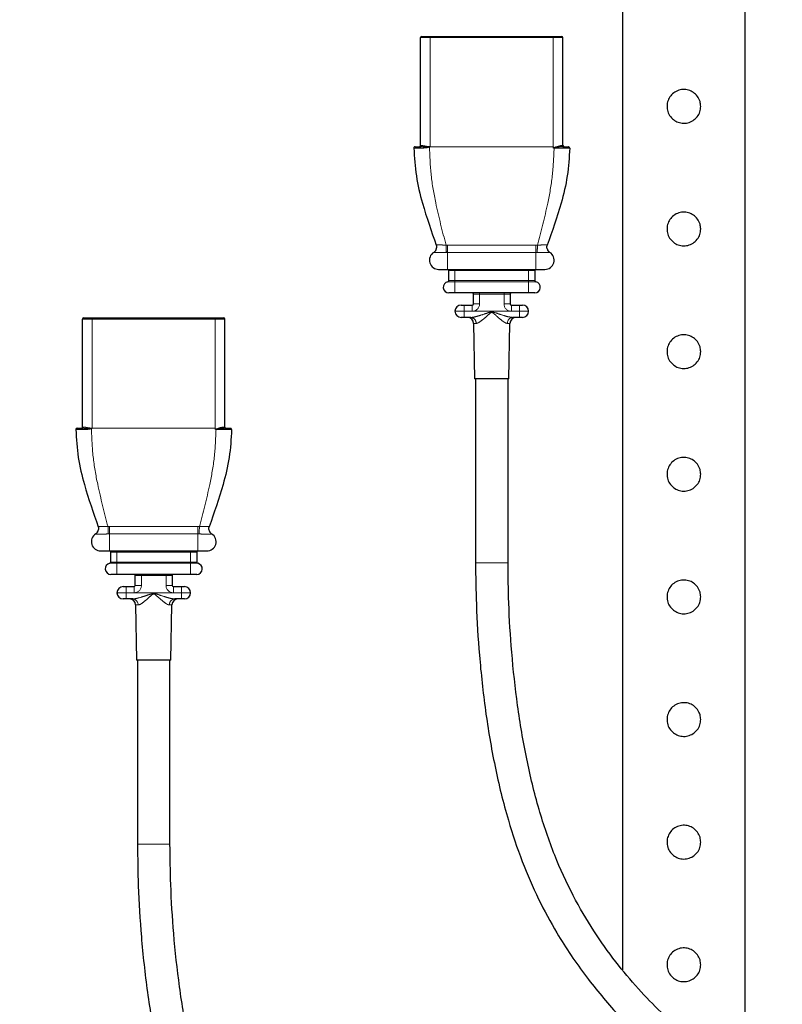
# Model space of a CAD drawing. Header units: millimetres. Extents: x 75 to 4122, y 120 to 5820.
# Tile 17 of 49: x 2520 to 2645, y 2215 to 2375. Entities that reach past the tile are written whole.
import ezdxf

# ---------------------------------------------------------------- set-up
doc = ezdxf.new("R2010")
doc.units = ezdxf.units.MM
doc.header["$LTSCALE"] = 20
doc.linetypes.add('PHANTOM', pattern=[12.7, 6.35, -1.27, 1.27, -1.27, 1.27, -1.27])
doc.layers.add('DISEGNO', color=7, linetype='Continuous')
doc.styles.add('SLDTEXTSTYLE0', font='ASTEP-SANS-REGULAR.TTF')
doc.dimstyles.new('SLDDIMSTYLE0', dxfattribs={"dimtxt": 55.654222, "dimasz": 40, "dimexe": 0, "dimexo": 0.0625, "dimgap": 13.913556, "dimtad": 0, "dimrnd": 1e-09, "dimzin": 12, "dimdsep": 46, "dimtxsty": 'SLDTEXTSTYLE0', "dimsah": 1, "dimcen": 0.09, "dimadec": 0, "dimazin": 3, "dimtfac": 1, "dimtofl": 0, "dimtmove": 0, "dimatfit": 3, "dimfxl": 0, "dimfrac": 2, "dimtolj": 1, "dimtzin": 12, "dimarcsym": 0})

# ---------------------------------------------------------------- blocks, each defined once
blk = doc.blocks.new('_D_3')
at = {"layer": 'DISEGNO', "color": 7}
for p, q in [((2581.14, 5589.21), (2189.37, 5589.21)), ((2209.37, 5589.21), (2209.37, 4112.15)), ((2209.37, 2023.21), (2209.37, 3500.27)), ((2581.14, 2023.21), (2189.37, 2023.21))]:
    blk.add_line(p, q, dxfattribs=at)
for points in [[(2209.37, 5589.21), (2201.87, 5549.21), (2216.87, 5549.21)], [(2209.37, 2023.21), (2216.87, 2063.21), (2201.87, 2063.21)]]:
    blk.add_solid(points, dxfattribs=at)
at = {"layer": 'DISEGNO', "color": 7, "attachment_point": 1, "rotation": 90, "style": 'SLDTEXTSTYLE0'}
for s, insert, char_height in [('3550', (2190.3, 3973.15), 42.333), ('MIN. 2920 / MAX. ', (2190.3, 3500.27), 42.3333)]:
    blk.add_mtext(s, dxfattribs=dict(at, insert=insert, char_height=char_height))

msp = doc.modelspace()

# ---------------------------------------------------------------- linework, layer by layer
at = {"color": 7, "linetype": 'Continuous', "lineweight": 25}
for p, q in [((2618.638, 2491.211), (2618.638, 2220.4)), ((2638.638, 2202.512), (2638.638, 2491.211)), ((2585.717, 2354.818), (2585.717, 2372.418)), ((2585.917, 2372.618), (2587.292, 2372.618)), ((2587.292, 2372.618), (2607.358, 2372.618)), ((2607.358, 2372.618), (2608.733, 2372.618)), ((2608.933, 2354.818), (2608.933, 2372.418)), ((2587.867, 2337.393), (2587.866, 2337.392)), ((2606.783, 2337.393), (2606.783, 2337.393)), ((2588.657, 2334.617), (2590.125, 2334.617)), ((2590.125, 2334.617), (2604.525, 2334.617)), ((2590.325, 2332.8), (2590.325, 2334.418)), ((2604.325, 2334.418), (2604.325, 2332.8)), ((2604.525, 2334.617), (2605.992, 2334.617)), ((2591.325, 2330.79), (2590.325, 2330.79)), ((2595.325, 2330.79), (2591.325, 2330.79)), ((2594.325, 2328.99), (2594.325, 2330.59)), ((2599.325, 2330.79), (2595.325, 2330.79)), ((2603.325, 2330.79), (2599.325, 2330.79)), ((2600.325, 2330.59), (2600.325, 2328.99)), ((2604.325, 2330.79), (2603.325, 2330.79)), ((2592.325, 2328.79), (2592.825, 2328.79)), ((2592.825, 2328.79), (2594.125, 2328.79)), ((2600.525, 2328.79), (2601.825, 2328.79)), ((2601.825, 2328.79), (2602.325, 2328.79)), ((2530.609, 2308.907), (2530.609, 2326.507)), ((2530.809, 2326.707), (2532.184, 2326.707)), ((2532.184, 2326.707), (2552.25, 2326.707)), ((2552.25, 2326.707), (2553.624, 2326.707)), ((2553.824, 2308.907), (2553.824, 2326.507)), ((2592.825, 2326.79), (2592.325, 2326.79)), ((2593.91, 2326.79), (2592.825, 2326.79)), ((2594.368, 2325.807), (2594.525, 2316.79)), ((2600.125, 2316.79), (2600.282, 2325.807)), ((2601.825, 2326.79), (2600.74, 2326.79)), ((2602.325, 2326.79), (2601.825, 2326.79)), ((2600.125, 2316.79), (2594.525, 2316.79)), ((2594.675, 2316.79), (2594.675, 2286.79)), ((2599.975, 2286.79), (2599.975, 2316.79)), ((2532.758, 2291.482), (2532.757, 2291.481)), ((2551.675, 2291.482), (2551.675, 2291.482)), ((2533.549, 2288.706), (2535.017, 2288.706)), ((2535.017, 2288.706), (2549.417, 2288.706)), ((2535.217, 2286.888), (2535.217, 2288.507)), ((2549.217, 2288.507), (2549.217, 2286.888)), ((2549.417, 2288.706), (2550.884, 2288.706)), ((2536.217, 2284.879), (2535.217, 2284.879)), ((2540.217, 2284.879), (2536.217, 2284.879)), ((2539.217, 2283.079), (2539.217, 2284.679)), ((2544.217, 2284.879), (2540.217, 2284.879)), ((2548.217, 2284.879), (2544.217, 2284.879)), ((2545.217, 2284.679), (2545.217, 2283.079)), ((2549.217, 2284.879), (2548.217, 2284.879)), ((2537.217, 2282.879), (2537.717, 2282.879)), ((2537.717, 2282.879), (2539.017, 2282.879)), ((2545.417, 2282.879), (2546.717, 2282.879)), ((2546.717, 2282.879), (2547.217, 2282.879)), ((2537.717, 2280.879), (2537.217, 2280.879)), ((2538.802, 2280.879), (2537.717, 2280.879)), ((2546.717, 2280.879), (2545.631, 2280.879)), ((2547.217, 2280.879), (2546.717, 2280.879)), ((2539.259, 2279.896), (2539.417, 2270.879)), ((2545.017, 2270.879), (2545.174, 2279.896)), ((2545.017, 2270.879), (2539.417, 2270.879)), ((2539.567, 2270.879), (2539.567, 2240.879)), ((2544.867, 2240.879), (2544.867, 2270.879))]:
    msp.add_line(p, q, dxfattribs=at)
at = {"color": 250, "linetype": 'PHANTOM', "lineweight": 18}
for p, q in [((2587.292, 2372.418), (2585.717, 2372.418)), ((2587.292, 2372.418), (2587.292, 2372.618)), ((2587.292, 2354.618), (2587.292, 2372.418)), ((2607.358, 2372.418), (2587.292, 2372.418)), ((2607.358, 2372.418), (2607.358, 2372.618)), ((2607.358, 2354.618), (2607.358, 2372.418)), ((2608.933, 2372.418), (2607.358, 2372.418)), ((2585.717, 2354.818), (2585.941, 2354.818)), ((2607.358, 2354.618), (2587.292, 2354.618)), ((2607.484, 2354.416), (2607.411, 2354.416)), ((2608.709, 2354.818), (2608.933, 2354.818)), ((2587.869, 2337.388), (2587.866, 2337.392)), ((2590.125, 2337.392), (2589.919, 2337.388)), ((2590.125, 2337.392), (2590.125, 2334.617)), ((2604.525, 2337.392), (2604.525, 2334.617)), ((2604.731, 2337.388), (2604.525, 2337.392)), ((2606.784, 2337.392), (2606.781, 2337.388)), ((2591.325, 2334.418), (2590.325, 2334.418)), ((2591.325, 2334.418), (2591.325, 2334.617)), ((2603.325, 2334.418), (2591.325, 2334.418)), ((2591.325, 2334.418), (2591.325, 2332.8)), ((2603.325, 2334.617), (2603.325, 2334.418)), ((2604.325, 2334.418), (2603.325, 2334.418)), ((2603.325, 2332.8), (2603.325, 2334.418)), ((2591.325, 2332.603), (2590.161, 2332.603)), ((2590.325, 2332.8), (2591.325, 2332.8)), ((2591.325, 2332.603), (2591.325, 2332.8)), ((2591.325, 2332.8), (2603.325, 2332.8)), ((2591.325, 2332.603), (2591.325, 2330.79)), ((2603.325, 2332.603), (2591.325, 2332.603)), ((2603.325, 2332.603), (2603.325, 2332.8)), ((2603.325, 2332.8), (2604.325, 2332.8)), ((2603.325, 2332.603), (2603.325, 2330.79)), ((2604.489, 2332.603), (2603.325, 2332.603)), ((2595.325, 2330.59), (2594.325, 2330.59)), ((2595.325, 2330.79), (2595.325, 2330.59)), ((2599.325, 2330.59), (2595.325, 2330.59)), ((2595.325, 2330.59), (2595.325, 2328.99)), ((2599.325, 2330.79), (2599.325, 2330.59)), ((2600.325, 2330.59), (2599.325, 2330.59)), ((2599.325, 2328.99), (2599.325, 2330.59)), ((2592.825, 2328.79), (2592.825, 2327.79)), ((2594.125, 2327.79), (2594.125, 2328.79)), ((2594.325, 2328.99), (2595.325, 2328.99)), ((2599.325, 2328.99), (2600.325, 2328.99)), ((2600.525, 2327.79), (2600.525, 2328.79)), ((2601.825, 2327.79), (2601.825, 2328.79)), ((2592.825, 2327.79), (2591.325, 2327.79)), ((2592.825, 2327.79), (2592.825, 2326.79)), ((2594.125, 2327.79), (2592.825, 2327.79)), ((2594.125, 2327.79), (2600.525, 2327.79)), ((2600.525, 2327.79), (2601.825, 2327.79)), ((2601.825, 2326.79), (2601.825, 2327.79)), ((2601.825, 2327.79), (2603.325, 2327.79)), ((2532.184, 2326.507), (2530.609, 2326.507)), ((2532.184, 2326.507), (2532.184, 2326.707)), ((2532.184, 2308.707), (2532.184, 2326.507)), ((2552.25, 2326.507), (2532.184, 2326.507)), ((2552.25, 2326.507), (2552.25, 2326.707)), ((2552.25, 2308.707), (2552.25, 2326.507)), ((2553.824, 2326.507), (2552.25, 2326.507)), ((2594.773, 2325.807), (2594.368, 2325.807)), ((2600.282, 2325.807), (2599.877, 2325.807)), ((2530.609, 2308.907), (2530.833, 2308.907)), ((2552.25, 2308.707), (2532.184, 2308.707)), ((2552.376, 2308.505), (2552.302, 2308.505)), ((2553.601, 2308.907), (2553.824, 2308.907)), ((2532.761, 2291.477), (2532.757, 2291.481)), ((2535.017, 2291.481), (2534.811, 2291.477)), ((2535.017, 2291.481), (2535.017, 2288.706)), ((2549.417, 2291.481), (2549.417, 2288.706)), ((2549.622, 2291.477), (2549.417, 2291.481)), ((2551.676, 2291.481), (2551.672, 2291.477)), ((2536.217, 2288.507), (2535.217, 2288.507)), ((2536.217, 2288.507), (2536.217, 2288.706)), ((2548.217, 2288.507), (2536.217, 2288.507)), ((2536.217, 2288.507), (2536.217, 2286.888)), ((2548.217, 2288.706), (2548.217, 2288.507)), ((2549.217, 2288.507), (2548.217, 2288.507)), ((2548.217, 2286.888), (2548.217, 2288.507)), ((2536.217, 2286.692), (2535.053, 2286.692)), ((2535.217, 2286.888), (2536.217, 2286.888)), ((2536.217, 2286.692), (2536.217, 2286.888)), ((2536.217, 2286.888), (2548.217, 2286.888)), ((2536.217, 2286.692), (2536.217, 2284.879)), ((2548.217, 2286.692), (2536.217, 2286.692)), ((2548.217, 2286.888), (2549.217, 2286.888)), ((2548.217, 2286.692), (2548.217, 2286.888)), ((2548.217, 2286.692), (2548.217, 2284.879)), ((2549.381, 2286.692), (2548.217, 2286.692)), ((2594.675, 2286.79), (2596.557, 2286.79)), ((2596.557, 2286.79), (2599.975, 2286.79)), ((2540.217, 2284.679), (2539.217, 2284.679)), ((2540.217, 2284.879), (2540.217, 2284.679)), ((2544.217, 2284.679), (2540.217, 2284.679)), ((2540.217, 2284.679), (2540.217, 2283.079)), ((2544.217, 2284.879), (2544.217, 2284.679)), ((2545.217, 2284.679), (2544.217, 2284.679)), ((2544.217, 2283.079), (2544.217, 2284.679)), ((2537.717, 2281.879), (2536.217, 2281.879)), ((2537.717, 2282.879), (2537.717, 2281.879)), ((2539.017, 2281.879), (2537.717, 2281.879)), ((2537.717, 2281.879), (2537.717, 2280.879)), ((2539.017, 2281.879), (2539.017, 2282.879)), ((2539.017, 2281.879), (2545.417, 2281.879)), ((2539.217, 2283.079), (2540.217, 2283.079)), ((2544.217, 2283.079), (2545.217, 2283.079)), ((2545.417, 2281.879), (2545.417, 2282.879)), ((2545.417, 2281.879), (2546.717, 2281.879)), ((2546.717, 2281.879), (2546.717, 2282.879)), ((2546.717, 2281.879), (2548.217, 2281.879)), ((2546.717, 2280.879), (2546.717, 2281.879)), ((2539.665, 2279.896), (2539.259, 2279.896)), ((2545.174, 2279.896), (2544.769, 2279.896)), ((2539.567, 2240.879), (2541.449, 2240.879)), ((2541.449, 2240.879), (2544.867, 2240.879))]:
    msp.add_line(p, q, dxfattribs=at)
at = {"color": 250, "linetype": 'PHANTOM', "lineweight": 18, "flags": 128}
for points in [[(2587.165, 2354.569), (2587.163, 2354.574), (2587.162, 2354.578), (2587.16, 2354.582), (2587.159, 2354.587), (2587.157, 2354.591), (2587.156, 2354.595), (2587.154, 2354.599), (2587.152, 2354.603)], [(2590.125, 2337.392), (2590.125, 2337.493), (2590.125, 2337.617), (2590.125, 2337.758), (2590.125, 2337.912), (2590.124, 2338.077), (2590.124, 2338.246), (2590.124, 2338.415), (2590.124, 2338.579)], [(2604.525, 2337.392), (2604.525, 2337.493), (2604.525, 2337.617), (2604.525, 2337.758), (2604.525, 2337.912), (2604.525, 2338.077), (2604.526, 2338.246), (2604.526, 2338.415), (2604.526, 2338.579)], [(2532.057, 2308.658), (2532.055, 2308.663), (2532.053, 2308.667), (2532.052, 2308.671), (2532.05, 2308.675), (2532.049, 2308.68), (2532.047, 2308.684), (2532.046, 2308.688), (2532.044, 2308.692)], [(2535.017, 2291.481), (2535.017, 2291.582), (2535.016, 2291.705), (2535.016, 2291.846), (2535.016, 2292.001), (2535.016, 2292.166), (2535.016, 2292.335), (2535.016, 2292.504), (2535.016, 2292.668)], [(2549.417, 2291.481), (2549.417, 2291.582), (2549.417, 2291.705), (2549.417, 2291.846), (2549.417, 2292.001), (2549.417, 2292.166), (2549.417, 2292.335), (2549.417, 2292.504), (2549.417, 2292.668)]]:
    msp.add_lwpolyline(points, dxfattribs=at)
at = {"color": 7, "linetype": 'Continuous', "lineweight": 25}
for centre, radius, start, end in [((2585.917, 2372.418), 0.2, 90, 180), ((2608.733, 2372.418), 0.2, 0, 90), ((2584.826, 2354.418), 0.2, 90, 180.44001), ((2585.517, 2354.818), 0.2, 270, 0), ((2609.133, 2354.818), 0.2, 180, 270), ((2609.824, 2354.418), 0.2, 359.55999, 90), ((2587.338, 2338.241), 1, 301.8545, 353.27205), ((2588.657, 2336.118), 1.5, 121.85449, 271.24128), ((2605.992, 2336.118), 1.5, 270, 58.14551), ((2607.312, 2338.241), 1, 191.33835, 238.1455), ((2590.125, 2334.418), 0.2, 0, 86.59979), ((2604.525, 2334.418), 0.2, 93.40021, 180), ((2590.325, 2331.704), 0.914, 100.34296, 270), ((2590.125, 2332.8), 0.2, 280.34296, 0), ((2604.525, 2332.8), 0.2, 180, 259.65704), ((2604.325, 2331.704), 0.914, 270, 79.65704), ((2594.125, 2330.59), 0.2, 0, 90), ((2600.525, 2330.59), 0.2, 90, 180), ((2592.325, 2327.79), 1, 90, 180), ((2594.125, 2328.99), 0.2, 270, 0), ((2600.525, 2328.99), 0.2, 180, 270), ((2602.325, 2327.79), 1, 0, 90), ((2592.325, 2327.79), 1, 180, 270), ((2602.325, 2327.79), 1, 270, 0), ((2530.809, 2326.507), 0.2, 90, 180), ((2553.624, 2326.507), 0.2, 0, 90), ((2593.368, 2325.79), 1, 1, 90), ((2601.282, 2325.79), 1, 90, 179), ((2529.717, 2308.507), 0.2, 90, 180.44001), ((2530.409, 2308.907), 0.2, 270, 0), ((2554.024, 2308.907), 0.2, 180, 270), ((2554.716, 2308.507), 0.2, 359.55999, 90), ((2532.23, 2292.33), 1, 301.8545, 353.27205), ((2552.204, 2292.33), 1, 191.33835, 238.1455), ((2533.549, 2290.207), 1.5, 121.85449, 271.24128), ((2550.884, 2290.207), 1.5, 268.75872, 58.14551), ((2535.017, 2288.507), 0.2, 0, 86.59979), ((2549.417, 2288.507), 0.2, 93.40021, 180), ((2535.217, 2285.793), 0.914, 100.34296, 270), ((2535.017, 2286.888), 0.2, 280.34296, 0), ((2549.417, 2286.888), 0.2, 180, 259.65704), ((2549.217, 2285.793), 0.914, 270, 79.65704), ((2539.017, 2284.679), 0.2, 0, 90), ((2545.417, 2284.679), 0.2, 90, 180), ((2537.217, 2281.879), 1, 90, 180), ((2537.217, 2281.879), 1, 180, 270), ((2539.017, 2283.079), 0.2, 270, 0), ((2545.417, 2283.079), 0.2, 180, 270), ((2547.217, 2281.879), 1, 0, 90), ((2547.217, 2281.879), 1, 270, 0), ((2538.259, 2279.879), 1, 1, 90), ((2546.174, 2279.879), 1, 90, 179)]:
    msp.add_arc(centre, radius, start, end, dxfattribs=at)
at = {"color": 250, "linetype": 'PHANTOM', "lineweight": 18}
for centre, radius, start, end in [((2585.754, 2354.804), 0.187, 274.70643, 4.03675), ((2586.534, 2354.432), 0.346, 153.2132, 182.70991), ((2586.041, 2354.785), 0.27, 312.95406, 354.29741), ((2584.847, 2354.933), 2.328, 351.85258, 352.68691), ((2608.896, 2354.804), 0.187, 175.96325, 265.29357), ((2587.34, 2338.236), 0.999, 301.94855, 19.72065), ((2544.961, 2336.124), 44.976, 1.61042, 3.12121), ((2649.689, 2336.124), 44.976, 176.87879, 178.38958), ((2607.309, 2338.236), 0.999, 160.27935, 238.05145), ((2594.125, 2328.99), 1.2, 270, 0), ((2600.525, 2328.99), 1.2, 180, 270), ((2593.838, 2325.856), 0.936, 356.99829, 85.57298), ((2600.812, 2325.856), 0.936, 94.42702, 183.00171), ((2530.646, 2308.893), 0.187, 274.70643, 4.03675), ((2531.425, 2308.521), 0.346, 153.2132, 182.70991), ((2530.933, 2308.874), 0.27, 312.95406, 354.29741), ((2529.739, 2309.022), 2.328, 351.85258, 352.68691), ((2553.788, 2308.893), 0.187, 175.96325, 265.29357), ((2532.232, 2292.325), 0.999, 301.94855, 19.72065), ((2489.853, 2290.213), 44.976, 1.61042, 3.12121), ((2594.58, 2290.213), 44.976, 176.87879, 178.38958), ((2552.201, 2292.325), 0.999, 160.27935, 238.05145), ((2539.017, 2283.079), 1.2, 270, 0), ((2545.417, 2283.079), 1.2, 180, 270), ((2538.73, 2279.945), 0.936, 356.99829, 85.57298), ((2545.704, 2279.945), 0.936, 94.42702, 183.00171)]:
    msp.add_arc(centre, radius, start, end, dxfattribs=at)
at = {"color": 7, "linetype": 'Continuous', "lineweight": 25}
for points, knots in [([(2631.388, 2361.211), (2631.359, 2360.908), (2631.301, 2360.303), (2630.847, 2359.493), (2630.169, 2358.862), (2629.304, 2358.488), (2628.372, 2358.423), (2627.484, 2358.66), (2626.721, 2359.169), (2626.155, 2359.909), (2625.865, 2360.805), (2625.888, 2361.734), (2626.204, 2362.593), (2626.781, 2363.308), (2627.575, 2363.805), (2628.494, 2364.009), (2629.413, 2363.901), (2630.24, 2363.508), (2630.898, 2362.863), (2631.315, 2362.06), (2631.365, 2361.478), (2631.388, 2361.211)], [0, 0, 0, 0, 0.0522939, 0.1045389, 0.1580427, 0.2124436, 0.2655131, 0.3171716, 0.369381, 0.4232896, 0.4775497, 0.530086, 0.5815485, 0.6342154, 0.6885025, 0.7423529, 0.7944528, 0.8461655, 0.8993361, 0.953746, 1, 1, 1, 1]), ([(2584.626, 2354.416), (2584.716, 2352.891), (2584.897, 2349.829), (2586.192, 2344.503), (2587.484, 2340.834), (2588.281, 2338.573)], [0, 0, 0, 0, 0.2756847, 0.5535683, 1, 1, 1, 1]), ([(2584.826, 2354.618), (2584.853, 2354.618), (2584.907, 2354.618), (2585.276, 2354.618), (2585.622, 2354.618), (2585.769, 2354.618)], [0, 0, 0, 0, 0.3683921, 0.731231, 1, 1, 1, 1]), ([(2610.024, 2354.416), (2609.934, 2352.891), (2609.753, 2349.829), (2608.458, 2344.503), (2607.165, 2340.834), (2606.369, 2338.573)], [0, 0, 0, 0, 0.2756847, 0.5535683, 1, 1, 1, 1]), ([(2607.406, 2354.423), (2607.392, 2354.478), (2607.376, 2354.542), (2607.361, 2354.607), (2607.358, 2354.618)], [0, 0, 0, 0, 0.8383213, 1, 1, 1, 1]), ([(2607.406, 2354.423), (2607.406, 2354.425), (2607.408, 2354.429), (2607.444, 2354.466), (2607.658, 2354.558), (2608.012, 2354.671), (2608.429, 2354.789), (2608.616, 2354.808), (2608.709, 2354.818)], [0, 0, 0, 0, 0.0032925, 0.0073767, 0.0945759, 0.4186923, 0.7116947, 1, 1, 1, 1]), ([(2607.411, 2354.416), (2607.41, 2354.417), (2607.409, 2354.418), (2607.407, 2354.42), (2607.406, 2354.422), (2607.406, 2354.423)], [0, 0, 0, 0, 0.3354628, 0.4929097, 1, 1, 1, 1]), ([(2608.881, 2354.618), (2608.761, 2354.613), (2608.523, 2354.604), (2608.062, 2354.543), (2607.709, 2354.497), (2607.492, 2354.447), (2607.444, 2354.437), (2607.415, 2354.423), (2607.412, 2354.421), (2607.41, 2354.419), (2607.41, 2354.418), (2607.41, 2354.417), (2607.411, 2354.416), (2607.411, 2354.416)], [0, 0, 0, 0, 0.2966498, 0.5910913, 0.9090421, 0.9397705, 0.991509, 0.9948075, 0.9976462, 0.9983662, 0.9989812, 0.9996127, 1, 1, 1, 1]), ([(2608.881, 2354.618), (2609.027, 2354.618), (2609.373, 2354.618), (2609.743, 2354.618), (2609.797, 2354.618), (2609.824, 2354.618)], [0, 0, 0, 0, 0.2682596, 0.631099, 1, 1, 1, 1]), ([(2631.388, 2341.211), (2631.359, 2340.908), (2631.301, 2340.303), (2630.847, 2339.493), (2630.169, 2338.862), (2629.304, 2338.488), (2628.372, 2338.423), (2627.484, 2338.66), (2626.721, 2339.169), (2626.155, 2339.909), (2625.865, 2340.805), (2625.888, 2341.734), (2626.204, 2342.593), (2626.781, 2343.308), (2627.575, 2343.805), (2628.494, 2344.009), (2629.413, 2343.901), (2630.24, 2343.508), (2630.898, 2342.863), (2631.315, 2342.06), (2631.365, 2341.478), (2631.388, 2341.211)], [0, 0, 0, 0, 0.0522939, 0.1045389, 0.1580427, 0.2124436, 0.2655131, 0.3171716, 0.369381, 0.4232896, 0.4775497, 0.530086, 0.5815485, 0.6342154, 0.6885025, 0.7423529, 0.7944528, 0.8461655, 0.8993361, 0.953746, 1, 1, 1, 1]), ([(2588.293, 2338.538), (2588.292, 2338.54), (2588.292, 2338.542), (2588.298, 2338.52), (2588.308, 2338.485), (2588.331, 2338.382), (2588.348, 2338.254), (2588.33, 2338.153), (2588.325, 2338.125)], [0, 0, 0, 0, 0.1594572, 0.2607063, 0.3421624, 0.4541037, 0.8540944, 1, 1, 1, 1]), ([(2606.336, 2338.045), (2606.328, 2338.085), (2606.308, 2338.179), (2606.312, 2338.314), (2606.328, 2338.426), (2606.343, 2338.489), (2606.351, 2338.516), (2606.356, 2338.533), (2606.359, 2338.544), (2606.359, 2338.545), (2606.36, 2338.546)], [0, 0, 0, 0, 0.187074, 0.4341149, 0.6163431, 0.7012513, 0.7579347, 0.8164898, 0.9069572, 1, 1, 1, 1]), ([(2631.388, 2321.211), (2631.359, 2320.908), (2631.301, 2320.303), (2630.847, 2319.493), (2630.169, 2318.862), (2629.304, 2318.488), (2628.372, 2318.423), (2627.484, 2318.66), (2626.721, 2319.169), (2626.155, 2319.909), (2625.865, 2320.805), (2625.888, 2321.734), (2626.204, 2322.593), (2626.781, 2323.308), (2627.575, 2323.805), (2628.494, 2324.009), (2629.413, 2323.901), (2630.24, 2323.508), (2630.898, 2322.863), (2631.315, 2322.06), (2631.365, 2321.478), (2631.388, 2321.211)], [0, 0, 0, 0, 0.0522939, 0.1045389, 0.1580427, 0.2124436, 0.2655131, 0.3171716, 0.369381, 0.4232896, 0.4775497, 0.530086, 0.5815485, 0.6342154, 0.6885025, 0.7423529, 0.7944528, 0.8461655, 0.8993361, 0.953746, 1, 1, 1, 1]), ([(2529.517, 2308.505), (2529.607, 2306.98), (2529.788, 2303.918), (2531.084, 2298.592), (2532.376, 2294.923), (2533.173, 2292.662)], [0, 0, 0, 0, 0.2756847, 0.5535683, 1, 1, 1, 1]), ([(2529.717, 2308.707), (2529.745, 2308.707), (2529.799, 2308.707), (2530.168, 2308.707), (2530.514, 2308.707), (2530.661, 2308.707)], [0, 0, 0, 0, 0.3683921, 0.731231, 1, 1, 1, 1]), ([(2554.916, 2308.505), (2554.826, 2306.98), (2554.645, 2303.918), (2553.349, 2298.592), (2552.057, 2294.923), (2551.261, 2292.662)], [0, 0, 0, 0, 0.2756847, 0.5535683, 1, 1, 1, 1]), ([(2552.297, 2308.512), (2552.284, 2308.567), (2552.268, 2308.631), (2552.252, 2308.696), (2552.25, 2308.707)], [0, 0, 0, 0, 0.83832126, 1, 1, 1, 1]), ([(2552.297, 2308.512), (2552.298, 2308.514), (2552.3, 2308.518), (2552.336, 2308.555), (2552.55, 2308.647), (2552.903, 2308.76), (2553.321, 2308.878), (2553.508, 2308.897), (2553.601, 2308.907)], [0, 0, 0, 0, 0.0032925, 0.0073767, 0.0945759, 0.4186923, 0.7116947, 1, 1, 1, 1]), ([(2552.302, 2308.505), (2552.301, 2308.506), (2552.3, 2308.507), (2552.298, 2308.509), (2552.298, 2308.511), (2552.297, 2308.512)], [0, 0, 0, 0, 0.3354628, 0.4929097, 1, 1, 1, 1]), ([(2553.772, 2308.707), (2553.653, 2308.702), (2553.414, 2308.693), (2552.954, 2308.632), (2552.6, 2308.586), (2552.383, 2308.536), (2552.335, 2308.526), (2552.307, 2308.512), (2552.303, 2308.51), (2552.302, 2308.508), (2552.302, 2308.507), (2552.302, 2308.506), (2552.302, 2308.505), (2552.302, 2308.505)], [0, 0, 0, 0, 0.2966498, 0.5910913, 0.9090421, 0.9397705, 0.991509, 0.9948075, 0.9976462, 0.9983662, 0.9989812, 0.9996127, 1, 1, 1, 1]), ([(2553.772, 2308.707), (2553.919, 2308.707), (2554.265, 2308.707), (2554.634, 2308.707), (2554.689, 2308.707), (2554.716, 2308.707)], [0, 0, 0, 0, 0.2682596, 0.631099, 1, 1, 1, 1]), ([(2631.388, 2301.211), (2631.359, 2300.908), (2631.301, 2300.303), (2630.847, 2299.493), (2630.169, 2298.862), (2629.304, 2298.488), (2628.372, 2298.423), (2627.484, 2298.66), (2626.721, 2299.169), (2626.155, 2299.909), (2625.865, 2300.805), (2625.888, 2301.734), (2626.204, 2302.593), (2626.781, 2303.308), (2627.575, 2303.805), (2628.494, 2304.009), (2629.413, 2303.901), (2630.24, 2303.508), (2630.898, 2302.863), (2631.315, 2302.06), (2631.365, 2301.478), (2631.388, 2301.211)], [0, 0, 0, 0, 0.0522939, 0.1045389, 0.1580427, 0.2124436, 0.2655131, 0.3171716, 0.369381, 0.4232896, 0.4775497, 0.530086, 0.5815485, 0.6342154, 0.6885025, 0.7423529, 0.7944528, 0.8461655, 0.8993361, 0.953746, 1, 1, 1, 1]), ([(2533.184, 2292.627), (2533.184, 2292.628), (2533.183, 2292.631), (2533.19, 2292.609), (2533.2, 2292.574), (2533.223, 2292.471), (2533.24, 2292.343), (2533.221, 2292.241), (2533.216, 2292.214)], [0, 0, 0, 0, 0.1594572, 0.2607063, 0.3421624, 0.4541037, 0.8540944, 1, 1, 1, 1]), ([(2551.228, 2292.134), (2551.219, 2292.174), (2551.2, 2292.267), (2551.204, 2292.403), (2551.22, 2292.515), (2551.235, 2292.578), (2551.242, 2292.605), (2551.247, 2292.622), (2551.251, 2292.633), (2551.251, 2292.634), (2551.251, 2292.635)], [0, 0, 0, 0, 0.187074, 0.4341149, 0.6163431, 0.7012513, 0.7579347, 0.8164898, 0.9069572, 1, 1, 1, 1]), ([(2594.675, 2286.79), (2594.702, 2284.526), (2594.761, 2279.49), (2595.265, 2271.441), (2596.219, 2262.608), (2597.734, 2253.614), (2599.742, 2245.38), (2602.15, 2238.151), (2604.823, 2232.008), (2608.25, 2225.663), (2612.512, 2219.334), (2617.605, 2213.245), (2622.706, 2208.15), (2627.634, 2203.913), (2632.247, 2200.419), (2636.427, 2197.573), (2640.079, 2195.296), (2643.148, 2193.517), (2645.8, 2192.064), (2649.436, 2190.168), (2654.549, 2187.715), (2661.465, 2184.778), (2669.231, 2181.883), (2677.889, 2179.081), (2687.48, 2176.417), (2698.033, 2173.937), (2710.09, 2171.581), (2723.685, 2169.453), (2738.6, 2167.669), (2754.031, 2166.322), (2769.661, 2165.392), (2785.38, 2164.833), (2801.1, 2164.6), (2818.661, 2164.645), (2837.865, 2165.039), (2858.486, 2165.798), (2878.338, 2166.772), (2898.89, 2167.949), (2920.24, 2169.258), (2942.496, 2170.724), (2964.066, 2172.26), (2983.372, 2173.755), (3000.371, 2175.183), (3015.091, 2176.515), (3028.976, 2177.872), (3040.27, 2179.067), (3049.171, 2180.073), (3056.22, 2180.908), (3063.687, 2181.839), (3071.808, 2182.911), (3080.354, 2184.114), (3089.005, 2185.413), (3097.548, 2186.768), (3106.277, 2188.198), (3115.199, 2189.644), (3124.436, 2190.997), (3133.844, 2192.111), (3141.751, 2192.793), (3148.049, 2193.205), (3152.681, 2193.454), (3157.625, 2193.667), (3162.889, 2193.841), (3168.716, 2193.981), (3173.494, 2194.056), (3177.197, 2194.095), (3179.56, 2194.115), (3182.039, 2194.129), (3184.64, 2194.138), (3186.416, 2194.139), (3187.325, 2194.14)], [0, 0, 0, 0, 0.0101798, 0.0226441, 0.0362464, 0.0501135, 0.0636244, 0.074316, 0.0843389, 0.0937208, 0.1067377, 0.1186194, 0.1294356, 0.1392057, 0.1479171, 0.1555378, 0.1620281, 0.1673476, 0.1715585, 0.1756854, 0.1858767, 0.1971729, 0.2096362, 0.2233292, 0.2383117, 0.2546374, 0.2723498, 0.2938686, 0.3168673, 0.3402831, 0.3639266, 0.3876796, 0.4114197, 0.435022, 0.4670182, 0.4981851, 0.5281925, 0.5567147, 0.5910304, 0.6245939, 0.6571482, 0.6883323, 0.7116701, 0.7338499, 0.7548026, 0.77447, 0.7850587, 0.7952989, 0.806632, 0.8192618, 0.8327126, 0.8463342, 0.85992, 0.8734436, 0.8886118, 0.9036827, 0.9187132, 0.9338536, 0.9407267, 0.9477877, 0.9550723, 0.9632373, 0.9716399, 0.981385, 0.9847617, 0.9883025, 0.9920161, 0.995912, 1, 1, 1, 1]), ([(3187.325, 2199.44), (3185.588, 2199.438), (3182.156, 2199.434), (3177.074, 2199.398), (3172.125, 2199.338), (3167.303, 2199.25), (3162.583, 2199.132), (3157.944, 2198.98), (3152.137, 2198.74), (3145.225, 2198.358), (3137.363, 2197.752), (3129.221, 2196.926), (3120.962, 2195.862), (3112.49, 2194.577), (3104.161, 2193.222), (3094.983, 2191.721), (3084.53, 2190.081), (3072.56, 2188.349), (3059.784, 2186.669), (3046.605, 2185.097), (3033.557, 2183.673), (3016.294, 2181.934), (2994.894, 2180.003), (2969.134, 2177.944), (2943.261, 2176.08), (2916.887, 2174.353), (2892.484, 2172.871), (2870.255, 2171.657), (2850.468, 2170.775), (2830.623, 2170.154), (2810.726, 2169.864), (2790.779, 2169.985), (2770.891, 2170.603), (2750.922, 2171.823), (2734.164, 2173.471), (2720.549, 2175.297), (2710.224, 2176.968), (2699.908, 2178.965), (2689.674, 2181.326), (2679.846, 2184.019), (2670.797, 2186.943), (2662.831, 2189.936), (2656.921, 2192.482), (2652.723, 2194.474), (2649.928, 2195.88), (2647.357, 2197.246), (2644.727, 2198.718), (2641.669, 2200.532), (2637.873, 2202.965), (2633.342, 2206.178), (2628.917, 2209.743), (2624.791, 2213.527), (2621.093, 2217.359), (2617.397, 2221.768), (2613.801, 2226.826), (2610.421, 2232.617), (2607.382, 2239.232), (2604.867, 2246.713), (2602.893, 2254.9), (2601.453, 2263.477), (2600.542, 2271.965), (2600.058, 2279.732), (2600.001, 2284.6), (2599.975, 2286.79)], [0, 0, 0, 0, 0.007909, 0.0156276, 0.023148, 0.0304663, 0.0376385, 0.0447351, 0.0517469, 0.0643822, 0.0768056, 0.0887629, 0.1034387, 0.1172718, 0.1308266, 0.1447205, 0.1622111, 0.1811036, 0.2012683, 0.2217741, 0.2420119, 0.2612663, 0.300906, 0.3398458, 0.3789239, 0.4190883, 0.4603734, 0.4905264, 0.5208015, 0.5509232, 0.5813387, 0.6118646, 0.6422273, 0.6723959, 0.7034801, 0.7193358, 0.7353263, 0.7513919, 0.7674709, 0.7834329, 0.7980641, 0.8110154, 0.8223895, 0.8275165, 0.8322855, 0.8367073, 0.8408423, 0.8460733, 0.8529721, 0.8614599, 0.8714545, 0.8789212, 0.8870172, 0.8957498, 0.9051515, 0.9152886, 0.9262713, 0.9382606, 0.951173, 0.964582, 0.9778336, 0.9900314, 1, 1, 1, 1]), ([(2631.388, 2281.211), (2631.359, 2280.908), (2631.301, 2280.303), (2630.847, 2279.493), (2630.169, 2278.862), (2629.304, 2278.488), (2628.372, 2278.423), (2627.484, 2278.66), (2626.721, 2279.169), (2626.155, 2279.909), (2625.865, 2280.805), (2625.888, 2281.734), (2626.204, 2282.593), (2626.781, 2283.308), (2627.575, 2283.805), (2628.494, 2284.009), (2629.413, 2283.901), (2630.24, 2283.508), (2630.898, 2282.863), (2631.315, 2282.06), (2631.365, 2281.478), (2631.388, 2281.211)], [0, 0, 0, 0, 0.0522939, 0.1045389, 0.1580427, 0.2124436, 0.2655131, 0.3171716, 0.369381, 0.4232896, 0.4775497, 0.530086, 0.5815485, 0.6342154, 0.6885025, 0.7423529, 0.7944528, 0.8461655, 0.8993361, 0.953746, 1, 1, 1, 1]), ([(2631.388, 2261.211), (2631.359, 2260.908), (2631.301, 2260.303), (2630.847, 2259.493), (2630.169, 2258.862), (2629.304, 2258.488), (2628.372, 2258.423), (2627.484, 2258.66), (2626.721, 2259.169), (2626.155, 2259.909), (2625.865, 2260.805), (2625.888, 2261.734), (2626.204, 2262.593), (2626.781, 2263.308), (2627.575, 2263.805), (2628.494, 2264.009), (2629.413, 2263.901), (2630.24, 2263.508), (2630.898, 2262.863), (2631.315, 2262.06), (2631.365, 2261.478), (2631.388, 2261.211)], [0, 0, 0, 0, 0.0522939, 0.1045389, 0.1580427, 0.2124436, 0.2655131, 0.3171716, 0.369381, 0.4232896, 0.4775497, 0.530086, 0.5815485, 0.6342154, 0.6885025, 0.7423529, 0.7944528, 0.8461655, 0.8993361, 0.953746, 1, 1, 1, 1]), ([(2631.388, 2241.211), (2631.359, 2240.908), (2631.301, 2240.303), (2630.847, 2239.493), (2630.169, 2238.862), (2629.304, 2238.488), (2628.372, 2238.423), (2627.484, 2238.66), (2626.721, 2239.169), (2626.155, 2239.909), (2625.865, 2240.805), (2625.888, 2241.734), (2626.204, 2242.593), (2626.781, 2243.308), (2627.575, 2243.805), (2628.494, 2244.009), (2629.413, 2243.901), (2630.24, 2243.508), (2630.898, 2242.863), (2631.315, 2242.06), (2631.365, 2241.478), (2631.388, 2241.211)], [0, 0, 0, 0, 0.0522939, 0.1045389, 0.1580427, 0.2124436, 0.2655131, 0.3171716, 0.369381, 0.4232896, 0.4775497, 0.530086, 0.5815485, 0.6342154, 0.6885025, 0.7423529, 0.7944528, 0.8461655, 0.8993361, 0.953746, 1, 1, 1, 1]), ([(2539.567, 2240.879), (2539.593, 2238.615), (2539.653, 2233.579), (2540.156, 2225.53), (2541.111, 2216.697), (2542.626, 2207.703), (2544.634, 2199.469), (2547.042, 2192.24), (2549.714, 2186.097), (2553.142, 2179.752), (2557.403, 2173.423), (2562.497, 2167.334), (2567.598, 2162.239), (2572.526, 2158.002), (2577.139, 2154.508), (2581.318, 2151.662), (2584.971, 2149.385), (2588.04, 2147.606), (2590.691, 2146.153), (2594.328, 2144.257), (2599.441, 2141.804), (2606.357, 2138.866), (2614.122, 2135.972), (2622.781, 2133.17), (2632.371, 2130.506), (2642.925, 2128.025), (2654.982, 2125.669), (2668.577, 2123.542), (2683.491, 2121.758), (2698.923, 2120.41), (2714.552, 2119.481), (2730.272, 2118.922), (2745.991, 2118.689), (2763.552, 2118.733), (2782.756, 2119.128), (2803.378, 2119.887), (2823.23, 2120.861), (2843.781, 2122.038), (2865.132, 2123.347), (2887.387, 2124.812), (2908.958, 2126.349), (2928.264, 2127.844), (2945.263, 2129.272), (2959.983, 2130.603), (2973.868, 2131.96), (2985.161, 2133.156), (2994.063, 2134.162), (3001.112, 2134.997), (3008.578, 2135.928), (3016.7, 2137), (3025.246, 2138.203), (3033.897, 2139.502), (3042.44, 2140.857), (3051.169, 2142.287), (3060.091, 2143.733), (3069.328, 2145.086), (3078.736, 2146.2), (3086.643, 2146.882), (3092.941, 2147.294), (3097.572, 2147.543), (3102.516, 2147.755), (3107.78, 2147.93), (3113.608, 2148.07), (3118.386, 2148.145), (3122.088, 2148.184), (3124.452, 2148.204), (3126.931, 2148.218), (3129.532, 2148.227), (3131.307, 2148.228), (3132.217, 2148.229)], [0, 0, 0, 0, 0.0101798, 0.0226441, 0.0362464, 0.0501135, 0.0636244, 0.074316, 0.0843389, 0.0937208, 0.1067377, 0.1186194, 0.1294356, 0.1392057, 0.1479171, 0.1555378, 0.1620281, 0.1673476, 0.1715585, 0.1756854, 0.1858767, 0.1971729, 0.2096362, 0.2233292, 0.2383117, 0.2546374, 0.2723498, 0.2938686, 0.3168673, 0.3402831, 0.3639266, 0.3876796, 0.4114197, 0.435022, 0.4670182, 0.4981851, 0.5281925, 0.5567147, 0.5910304, 0.6245939, 0.6571482, 0.6883323, 0.7116701, 0.7338499, 0.7548026, 0.77447, 0.7850587, 0.7952989, 0.806632, 0.8192618, 0.8327126, 0.8463342, 0.85992, 0.8734436, 0.8886118, 0.9036827, 0.9187132, 0.9338536, 0.9407267, 0.9477877, 0.9550723, 0.9632373, 0.9716399, 0.981385, 0.9847617, 0.9883025, 0.9920161, 0.995912, 1, 1, 1, 1]), ([(3132.217, 2153.529), (3130.48, 2153.527), (3127.048, 2153.522), (3121.965, 2153.487), (3117.017, 2153.427), (3112.195, 2153.339), (3107.475, 2153.221), (3102.835, 2153.069), (3097.029, 2152.829), (3090.116, 2152.447), (3082.255, 2151.841), (3074.113, 2151.014), (3065.854, 2149.95), (3057.382, 2148.666), (3049.052, 2147.311), (3039.875, 2145.809), (3029.421, 2144.17), (3017.452, 2142.438), (3004.675, 2140.758), (2991.497, 2139.186), (2978.448, 2137.762), (2961.186, 2136.023), (2939.785, 2134.092), (2914.026, 2132.033), (2888.153, 2130.169), (2861.778, 2128.441), (2837.376, 2126.96), (2815.147, 2125.746), (2795.36, 2124.864), (2775.515, 2124.243), (2755.618, 2123.953), (2735.671, 2124.074), (2715.783, 2124.692), (2695.813, 2125.912), (2679.056, 2127.56), (2665.44, 2129.386), (2655.116, 2131.056), (2644.8, 2133.054), (2634.566, 2135.415), (2624.737, 2138.108), (2615.688, 2141.032), (2607.723, 2144.025), (2601.813, 2146.571), (2597.615, 2148.563), (2594.82, 2149.968), (2592.248, 2151.335), (2589.619, 2152.807), (2586.561, 2154.621), (2582.764, 2157.054), (2578.234, 2160.267), (2573.808, 2163.832), (2569.683, 2167.616), (2565.985, 2171.448), (2562.289, 2175.857), (2558.693, 2180.915), (2555.312, 2186.705), (2552.273, 2193.321), (2549.758, 2200.802), (2547.785, 2208.989), (2546.345, 2217.566), (2545.434, 2226.054), (2544.95, 2233.821), (2544.893, 2238.689), (2544.867, 2240.879)], [0, 0, 0, 0, 0.007909, 0.0156276, 0.023148, 0.0304663, 0.0376385, 0.0447351, 0.0517469, 0.0643822, 0.0768056, 0.0887629, 0.1034387, 0.1172718, 0.1308266, 0.1447205, 0.1622111, 0.1811036, 0.2012683, 0.2217741, 0.2420119, 0.2612663, 0.300906, 0.3398458, 0.3789239, 0.4190883, 0.4603734, 0.4905264, 0.5208015, 0.5509232, 0.5813387, 0.6118646, 0.6422273, 0.6723959, 0.7034801, 0.7193358, 0.7353263, 0.7513919, 0.7674709, 0.7834329, 0.7980641, 0.8110154, 0.8223895, 0.8275165, 0.8322855, 0.8367073, 0.8408423, 0.8460733, 0.8529721, 0.8614599, 0.8714545, 0.8789212, 0.8870172, 0.8957498, 0.9051515, 0.9152886, 0.9262713, 0.9382606, 0.951173, 0.964582, 0.9778336, 0.9900314, 1, 1, 1, 1]), ([(2631.388, 2221.211), (2631.359, 2220.908), (2631.301, 2220.303), (2630.847, 2219.493), (2630.169, 2218.862), (2629.304, 2218.488), (2628.372, 2218.423), (2627.484, 2218.66), (2626.721, 2219.169), (2626.155, 2219.909), (2625.865, 2220.805), (2625.888, 2221.734), (2626.204, 2222.593), (2626.781, 2223.308), (2627.575, 2223.805), (2628.494, 2224.009), (2629.413, 2223.901), (2630.24, 2223.508), (2630.898, 2222.863), (2631.315, 2222.06), (2631.365, 2221.478), (2631.388, 2221.211)], [0, 0, 0, 0, 0.0522939, 0.1045389, 0.1580427, 0.2124436, 0.2655131, 0.3171716, 0.369381, 0.4232896, 0.4775497, 0.530086, 0.5815485, 0.6342154, 0.6885025, 0.7423529, 0.7944528, 0.8461655, 0.8993361, 0.953746, 1, 1, 1, 1])]:
    msp.add_open_spline(points, degree=3, knots=knots, dxfattribs=at)
at = {"color": 250, "linetype": 'PHANTOM', "lineweight": 18}
for points, knots in [([(2586.188, 2354.416), (2586.067, 2354.416), (2585.69, 2354.416), (2585.155, 2354.416), (2584.766, 2354.416), (2584.64, 2354.416), (2584.626, 2354.416), (2584.626, 2354.416), (2584.626, 2354.416)], [0, 0, 0, 0, 0.1342311, 0.4203462, 0.7075812, 0.9170563, 0.9999798, 1, 1, 1, 1]), ([(2586.225, 2354.588), (2586.081, 2354.602), (2585.918, 2354.617), (2585.785, 2354.618), (2585.769, 2354.618)], [0, 0, 0, 0, 0.8804726, 1, 1, 1, 1]), ([(2585.941, 2354.818), (2585.952, 2354.817), (2586.051, 2354.816), (2586.188, 2354.785), (2586.309, 2354.759)], [0, 0, 0, 0, 0.1184164, 1, 1, 1, 1]), ([(2587.165, 2354.569), (2587.165, 2354.569), (2586.994, 2354.511), (2586.656, 2354.445), (2586.337, 2354.425), (2586.188, 2354.416)], [0, 0, 0, 0, 0.0000591, 0.5341787, 1, 1, 1, 1]), ([(2587.152, 2354.603), (2587.018, 2354.594), (2586.693, 2354.57), (2586.398, 2354.581), (2586.225, 2354.588)], [0, 0, 0, 0, 0.4117672, 1, 1, 1, 1]), ([(2586.309, 2354.759), (2586.419, 2354.738), (2586.673, 2354.69), (2586.982, 2354.656), (2587.157, 2354.637)], [0, 0, 0, 0, 0.4314731, 1, 1, 1, 1]), ([(2587.292, 2354.618), (2587.289, 2354.617), (2587.28, 2354.616), (2587.233, 2354.612), (2587.19, 2354.607), (2587.152, 2354.603)], [0, 0, 0, 0, 0.063323, 0.1951533, 1, 1, 1, 1]), ([(2587.157, 2354.637), (2587.199, 2354.631), (2587.244, 2354.624), (2587.289, 2354.618), (2587.292, 2354.618)], [0, 0, 0, 0, 0.9373743, 1, 1, 1, 1]), ([(2587.292, 2354.618), (2587.29, 2354.617), (2587.252, 2354.603), (2587.21, 2354.586), (2587.17, 2354.571), (2587.165, 2354.569), (2587.165, 2354.569)], [0, 0, 0, 0, 0.0546022, 0.8797912, 0.9995582, 1, 1, 1, 1]), ([(2587.165, 2354.569), (2587.227, 2353.029), (2587.35, 2349.937), (2588.311, 2344.558), (2589.276, 2340.855), (2589.87, 2338.573)], [0, 0, 0, 0, 0.2757655, 0.5535826, 1, 1, 1, 1]), ([(2607.484, 2354.416), (2607.418, 2352.891), (2607.284, 2349.829), (2606.325, 2344.503), (2605.369, 2340.835), (2604.78, 2338.573)], [0, 0, 0, 0, 0.2756847, 0.5535684, 1, 1, 1, 1]), ([(2610.024, 2354.416), (2610.024, 2354.416), (2610.024, 2354.416), (2609.924, 2354.416), (2609.495, 2354.416), (2608.842, 2354.416), (2608.18, 2354.416), (2607.717, 2354.416), (2607.535, 2354.416), (2607.484, 2354.416), (2607.484, 2354.416)], [0, 0, 0, 0, 0.0000151, 0.2186914, 0.43385, 0.6481719, 0.8627175, 0.9618201, 0.9999849, 1, 1, 1, 1]), ([(2588.281, 2338.573), (2588.281, 2338.573), (2588.277, 2338.583), (2588.317, 2338.599), (2588.479, 2338.608), (2588.638, 2338.611), (2588.813, 2338.611), (2589.145, 2338.607), (2589.556, 2338.592), (2589.805, 2338.578), (2589.87, 2338.573), (2589.87, 2338.573)], [0, 0, 0, 0, 0.00002393, 0.18548937, 0.3915719, 0.44302725, 0.50011572, 0.70244505, 0.92148875, 0.99997607, 1, 1, 1, 1]), ([(2589.87, 2338.573), (2589.87, 2338.573), (2589.955, 2338.577), (2590.04, 2338.578), (2590.124, 2338.579)], [0, 0, 0, 0, 0.0002362, 1, 1, 1, 1]), ([(2590.124, 2338.579), (2591.791, 2338.579), (2595.124, 2338.578), (2599.191, 2338.578), (2602.325, 2338.579), (2603.792, 2338.579), (2604.526, 2338.579)], [0, 0, 0, 0, 0.3471632, 0.6943265, 0.8472698, 1, 1, 1, 1]), ([(2604.526, 2338.579), (2604.61, 2338.578), (2604.695, 2338.577), (2604.78, 2338.573), (2604.78, 2338.573)], [0, 0, 0, 0, 0.9997638, 1, 1, 1, 1]), ([(2604.78, 2338.573), (2604.78, 2338.573), (2604.934, 2338.583), (2605.264, 2338.599), (2605.606, 2338.608), (2605.816, 2338.611), (2606.008, 2338.611), (2606.245, 2338.607), (2606.361, 2338.592), (2606.371, 2338.577), (2606.369, 2338.573), (2606.369, 2338.573)], [0, 0, 0, 0, 0.0000239, 0.1851267, 0.3914269, 0.4439604, 0.5003036, 0.7024168, 0.9208519, 0.9999761, 1, 1, 1, 1]), ([(2589.919, 2337.388), (2589.836, 2337.386), (2589.52, 2337.375), (2589.007, 2337.362), (2588.592, 2337.358), (2588.224, 2337.359), (2587.947, 2337.367), (2587.892, 2337.382), (2587.869, 2337.388)], [0, 0, 0, 0, 0.0791787, 0.2986139, 0.5000957, 0.5571074, 0.8135542, 1, 1, 1, 1]), ([(2604.525, 2337.392), (2603.525, 2337.392), (2598.725, 2337.393), (2593.925, 2337.392), (2590.125, 2337.392)], [0, 0, 0, 0, 0.20838223, 1, 1, 1, 1]), ([(2606.781, 2337.388), (2606.775, 2337.386), (2606.752, 2337.375), (2606.577, 2337.362), (2606.274, 2337.358), (2605.872, 2337.359), (2605.396, 2337.367), (2604.927, 2337.382), (2604.731, 2337.388)], [0, 0, 0, 0, 0.0797754, 0.2988248, 0.5003278, 0.5564102, 0.8141074, 1, 1, 1, 1]), ([(2593.91, 2326.79), (2593.999, 2326.795), (2594.278, 2326.81), (2594.982, 2326.978), (2595.933, 2327.272), (2596.744, 2327.563), (2597.204, 2327.681), (2597.392, 2327.685), (2597.594, 2327.646), (2598.218, 2327.454), (2599.082, 2327.157), (2600.07, 2326.86), (2600.539, 2326.811), (2600.74, 2326.79)], [0, 0, 0, 0, 0.04514139, 0.14201929, 0.31764899, 0.45569988, 0.48915857, 0.5073946, 0.53053945, 0.57120145, 0.769621, 0.9013773, 1, 1, 1, 1]), ([(2599.877, 2325.807), (2599.777, 2325.826), (2599.635, 2325.852), (2599.262, 2326.059), (2598.651, 2326.522), (2598.006, 2327.124), (2597.537, 2327.513), (2597.389, 2327.591), (2597.306, 2327.594), (2597.204, 2327.57), (2596.864, 2327.33), (2596.281, 2326.771), (2595.561, 2326.172), (2595.035, 2325.844), (2594.839, 2325.816), (2594.773, 2325.807)], [0, 0, 0, 0, 0.0750138, 0.1069403, 0.2406344, 0.4371177, 0.4751086, 0.494369, 0.5045827, 0.5085481, 0.5375781, 0.6725763, 0.8487673, 0.9496909, 1, 1, 1, 1]), ([(2531.08, 2308.505), (2530.959, 2308.505), (2530.582, 2308.505), (2530.047, 2308.505), (2529.658, 2308.505), (2529.532, 2308.505), (2529.517, 2308.505), (2529.517, 2308.505), (2529.517, 2308.505)], [0, 0, 0, 0, 0.1342311, 0.4203462, 0.7075812, 0.9170563, 0.9999798, 1, 1, 1, 1]), ([(2531.116, 2308.677), (2530.973, 2308.69), (2530.81, 2308.706), (2530.677, 2308.706), (2530.661, 2308.707)], [0, 0, 0, 0, 0.8804726, 1, 1, 1, 1]), ([(2530.833, 2308.907), (2530.844, 2308.906), (2530.943, 2308.905), (2531.08, 2308.874), (2531.201, 2308.848)], [0, 0, 0, 0, 0.1184164, 1, 1, 1, 1]), ([(2532.057, 2308.658), (2532.057, 2308.658), (2531.886, 2308.6), (2531.547, 2308.534), (2531.228, 2308.514), (2531.08, 2308.505)], [0, 0, 0, 0, 0.0000591, 0.5341787, 1, 1, 1, 1]), ([(2532.044, 2308.692), (2531.91, 2308.682), (2531.584, 2308.659), (2531.29, 2308.67), (2531.116, 2308.677)], [0, 0, 0, 0, 0.4117672, 1, 1, 1, 1]), ([(2531.201, 2308.848), (2531.311, 2308.827), (2531.565, 2308.778), (2531.873, 2308.745), (2532.049, 2308.726)], [0, 0, 0, 0, 0.4314731, 1, 1, 1, 1]), ([(2532.184, 2308.707), (2532.181, 2308.706), (2532.172, 2308.705), (2532.125, 2308.7), (2532.082, 2308.696), (2532.044, 2308.692)], [0, 0, 0, 0, 0.063323, 0.1951533, 1, 1, 1, 1]), ([(2532.049, 2308.726), (2532.091, 2308.72), (2532.136, 2308.713), (2532.181, 2308.707), (2532.184, 2308.707)], [0, 0, 0, 0, 0.9373743, 1, 1, 1, 1]), ([(2532.184, 2308.707), (2532.181, 2308.706), (2532.144, 2308.691), (2532.102, 2308.675), (2532.062, 2308.66), (2532.057, 2308.658), (2532.057, 2308.658)], [0, 0, 0, 0, 0.0546022, 0.8797912, 0.9995582, 1, 1, 1, 1]), ([(2532.057, 2308.658), (2532.118, 2307.118), (2532.242, 2304.026), (2533.203, 2298.647), (2534.167, 2294.944), (2534.762, 2292.662)], [0, 0, 0, 0, 0.2757655, 0.5535826, 1, 1, 1, 1]), ([(2552.376, 2308.505), (2552.309, 2306.98), (2552.176, 2303.918), (2551.217, 2298.592), (2550.261, 2294.923), (2549.671, 2292.662)], [0, 0, 0, 0, 0.2756847, 0.5535684, 1, 1, 1, 1]), ([(2554.916, 2308.505), (2554.916, 2308.505), (2554.916, 2308.505), (2554.816, 2308.505), (2554.386, 2308.505), (2553.734, 2308.505), (2553.072, 2308.505), (2552.608, 2308.505), (2552.427, 2308.505), (2552.376, 2308.505), (2552.376, 2308.505)], [0, 0, 0, 0, 0.0000151, 0.2186914, 0.43385, 0.6481719, 0.8627175, 0.9618201, 0.9999849, 1, 1, 1, 1]), ([(2533.173, 2292.662), (2533.173, 2292.662), (2533.169, 2292.672), (2533.209, 2292.688), (2533.371, 2292.697), (2533.53, 2292.699), (2533.705, 2292.7), (2534.037, 2292.696), (2534.448, 2292.681), (2534.697, 2292.666), (2534.762, 2292.662), (2534.762, 2292.662)], [0, 0, 0, 0, 0.00002393, 0.18548937, 0.3915719, 0.44302725, 0.50011572, 0.70244505, 0.92148875, 0.99997607, 1, 1, 1, 1]), ([(2534.762, 2292.662), (2534.762, 2292.662), (2534.847, 2292.666), (2534.931, 2292.667), (2535.016, 2292.668)], [0, 0, 0, 0, 0.0002362, 1, 1, 1, 1]), ([(2535.016, 2292.668), (2536.683, 2292.668), (2540.016, 2292.667), (2544.083, 2292.667), (2547.217, 2292.668), (2548.684, 2292.668), (2549.417, 2292.668)], [0, 0, 0, 0, 0.3471632, 0.6943265, 0.8472698, 1, 1, 1, 1]), ([(2549.417, 2292.668), (2549.502, 2292.667), (2549.587, 2292.666), (2549.671, 2292.662), (2549.671, 2292.662)], [0, 0, 0, 0, 0.9997638, 1, 1, 1, 1]), ([(2549.671, 2292.662), (2549.671, 2292.662), (2549.826, 2292.672), (2550.155, 2292.688), (2550.498, 2292.697), (2550.708, 2292.7), (2550.9, 2292.7), (2551.137, 2292.696), (2551.253, 2292.681), (2551.262, 2292.666), (2551.261, 2292.662), (2551.261, 2292.662)], [0, 0, 0, 0, 0.0000239, 0.1851267, 0.3914269, 0.4439604, 0.5003036, 0.7024168, 0.9208519, 0.9999761, 1, 1, 1, 1]), ([(2534.811, 2291.477), (2534.727, 2291.474), (2534.412, 2291.464), (2533.899, 2291.451), (2533.484, 2291.447), (2533.116, 2291.448), (2532.839, 2291.456), (2532.784, 2291.471), (2532.761, 2291.477)], [0, 0, 0, 0, 0.0791787, 0.2986139, 0.5000957, 0.5571074, 0.8135542, 1, 1, 1, 1]), ([(2549.417, 2291.481), (2548.416, 2291.481), (2543.616, 2291.482), (2538.816, 2291.481), (2535.017, 2291.481)], [0, 0, 0, 0, 0.2083822, 1, 1, 1, 1]), ([(2551.672, 2291.477), (2551.666, 2291.474), (2551.644, 2291.464), (2551.469, 2291.451), (2551.166, 2291.447), (2550.764, 2291.448), (2550.288, 2291.456), (2549.819, 2291.471), (2549.622, 2291.477)], [0, 0, 0, 0, 0.0797754, 0.2988248, 0.5003278, 0.5564102, 0.8141074, 1, 1, 1, 1]), ([(2538.802, 2280.879), (2538.891, 2280.883), (2539.17, 2280.899), (2539.873, 2281.067), (2540.825, 2281.361), (2541.636, 2281.651), (2542.096, 2281.769), (2542.284, 2281.774), (2542.485, 2281.735), (2543.109, 2281.543), (2543.974, 2281.246), (2544.961, 2280.949), (2545.43, 2280.9), (2545.631, 2280.879)], [0, 0, 0, 0, 0.0451414, 0.1420193, 0.317649, 0.4556999, 0.4891586, 0.5073946, 0.5305394, 0.5712015, 0.769621, 0.9013773, 1, 1, 1, 1]), ([(2544.769, 2279.896), (2544.669, 2279.914), (2544.526, 2279.941), (2544.154, 2280.148), (2543.542, 2280.611), (2542.898, 2281.213), (2542.428, 2281.602), (2542.281, 2281.68), (2542.198, 2281.682), (2542.096, 2281.659), (2541.756, 2281.419), (2541.173, 2280.86), (2540.452, 2280.261), (2539.927, 2279.933), (2539.73, 2279.905), (2539.665, 2279.896)], [0, 0, 0, 0, 0.0750138, 0.1069403, 0.2406344, 0.4371177, 0.4751086, 0.494369, 0.5045827, 0.5085481, 0.5375781, 0.6725763, 0.8487673, 0.9496909, 1, 1, 1, 1])]:
    msp.add_open_spline(points, degree=3, knots=knots, dxfattribs=at)

# ---------------------------------------------------------------- dimensions: what is measured, and where the dimension line sits
at = {"layer": 'DISEGNO', "color": 7}
dim = msp.add_linear_dim(base=(2209.373, 5589.211), p1=(2601.138, 2023.211), p2=(2601.138, 5589.211), angle=90, text='MIN. 2920 / MAX. <>', dimstyle='SLDDIMSTYLE0', dxfattribs=at)
dim.commit()
dim.dimension.update_dxf_attribs({"geometry": '_D_3', "text_midpoint": (2209.373, 3806.211), "dimtype": 160})

doc.saveas('drawing.dxf')
